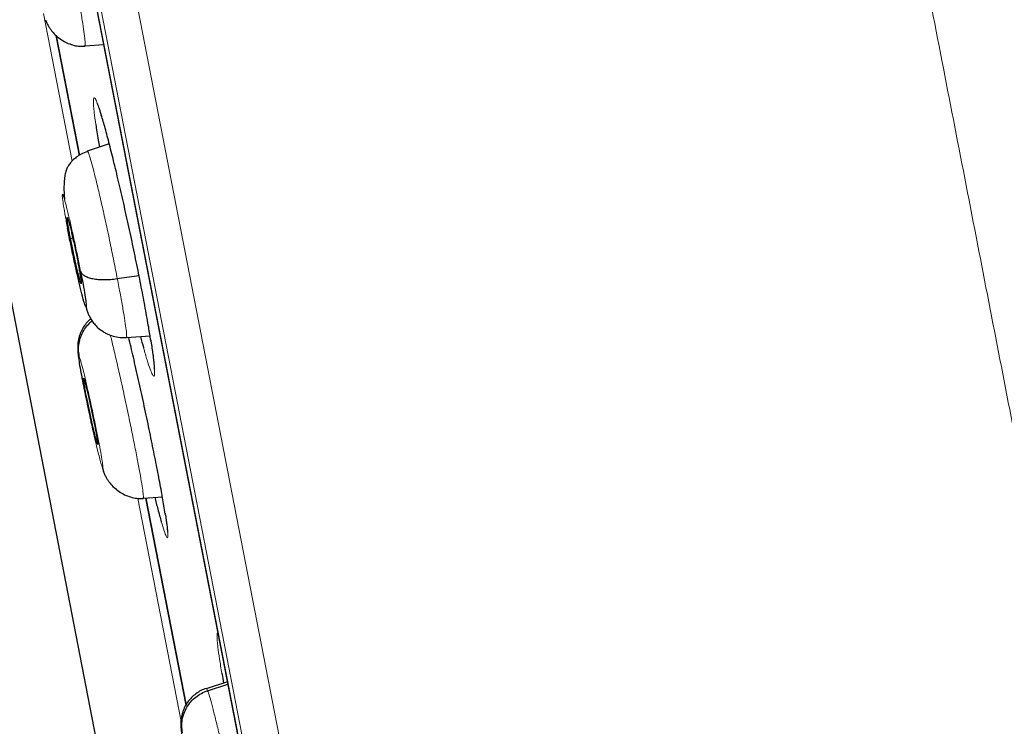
# Model space of a CAD drawing. Header units: millimetres. Extents: x 8 to 2236, y 12 to 2208.
# Tile 23 of 165: x 477 to 490, y 1858 to 1868. Entities that reach past the tile are written whole.
import ezdxf

# ---------------------------------------------------------------- set-up
doc = ezdxf.new("R2010")
doc.units = ezdxf.units.MM

msp = doc.modelspace()

# ---------------------------------------------------------------- linework, layer by layer
at = {"color": 252, "linetype": 'Continuous', "lineweight": 0}
for p, q in [((467.908, 1923.613), (485.84, 1831.358)), ((485.271, 1831.721), (467.516, 1923.063)), ((467.605, 1922.326), (485.078, 1832.438)), ((477.493, 1867.738), (477.876, 1865.766)), ((478.294, 1867.323), (478.298, 1867.308)), ((478.752, 1861.258), (479.331, 1858.281)), ((479.126, 1861.021), (479.121, 1861.05))]:
    msp.add_line(p, q, dxfattribs=at)
at = {"color": 7, "linetype": 'Continuous', "lineweight": 30}
for p, q in [((467.611, 1922.291), (485.07, 1832.472)), ((469.911, 1900.664), (479.177, 1852.996)), ((477.972, 1865.841), (477.661, 1867.443)), ((477.661, 1867.442), (477.972, 1865.841)), ((478.047, 1867.311), (478.044, 1867.304)), ((478.048, 1867.305), (478.296, 1867.323)), ((478.372, 1865.996), (478.078, 1865.9)), ((477.799, 1865.007), (477.817, 1864.886)), ((477.853, 1864.734), (477.883, 1864.741)), ((478.479, 1864.196), (478.768, 1864.239)), ((478.6, 1863.41), (478.917, 1863.432)), ((478.217, 1861.978), (478.212, 1861.988)), ((478.275, 1861.686), (478.295, 1861.621)), ((478.826, 1861.271), (478.824, 1861.264)), ((478.827, 1861.265), (479.081, 1861.283)), ((479.4, 1858.497), (478.862, 1861.264)), ((478.862, 1861.263), (479.4, 1858.498)), ((479.95, 1858.809), (479.668, 1858.717)), ((479.687, 1858.691), (479.957, 1858.778))]:
    msp.add_line(p, q, dxfattribs=at)
at = {"color": 252, "linetype": 'Continuous', "lineweight": 0}
for points, knots in [([(478.099, 1925.779), (478.104, 1925.757), (478.112, 1925.712), (478.182, 1925.351), (478.294, 1924.777), (478.451, 1923.971), (478.65, 1922.943), (478.893, 1921.697), (479.176, 1920.24), (479.499, 1918.578), (479.86, 1916.72), (480.257, 1914.676), (480.689, 1912.455), (481.153, 1910.069), (481.647, 1907.529), (482.168, 1904.849), (482.713, 1902.042), (483.281, 1899.121), (483.868, 1896.102), (484.471, 1893), (485.087, 1889.83), (485.713, 1886.608), (486.347, 1883.35), (486.984, 1880.073), (487.621, 1876.793), (488.256, 1873.526), (488.885, 1870.289), (489.506, 1867.098), (490.114, 1863.969), (490.707, 1860.918), (491.282, 1857.96), (491.836, 1855.109), (492.366, 1852.381), (492.87, 1849.789), (493.345, 1847.345), (493.789, 1845.062), (494.199, 1842.952), (494.574, 1841.025), (494.911, 1839.29), (495.208, 1837.76), (495.468, 1836.424), (495.606, 1835.716), (495.674, 1835.362)], [0, 0, 0, 0, 0.025, 0.05, 0.075, 0.1, 0.125, 0.15, 0.175, 0.2, 0.225, 0.25, 0.275, 0.3, 0.325, 0.35, 0.375, 0.4, 0.425, 0.45, 0.475, 0.5, 0.525, 0.55, 0.575, 0.6, 0.625, 0.65, 0.675, 0.7, 0.725, 0.75, 0.775, 0.8, 0.825, 0.85, 0.875, 0.9, 0.925, 0.95, 0.975, 1, 1, 1, 1]), ([(497.131, 1836.252), (497.093, 1836.449), (497.016, 1836.842), (496.885, 1837.515), (496.743, 1838.246), (496.588, 1839.042), (496.423, 1839.894), (496.247, 1840.8), (496.061, 1841.758), (495.864, 1842.771), (495.655, 1843.844), (495.435, 1844.979), (495.203, 1846.174), (494.961, 1847.42), (494.709, 1848.715), (494.45, 1850.05), (494.183, 1851.421), (493.91, 1852.826), (493.629, 1854.27), (493.34, 1855.76), (493.041, 1857.296), (492.734, 1858.875), (492.421, 1860.485), (492.102, 1862.126), (491.78, 1863.785), (491.454, 1865.458), (491.127, 1867.142), (490.796, 1868.846), (490.459, 1870.577), (490.118, 1872.333), (489.772, 1874.111), (489.425, 1875.898), (489.077, 1877.689), (488.73, 1879.472), (488.386, 1881.244), (488.044, 1883.001), (487.704, 1884.751), (487.364, 1886.502), (487.024, 1888.25), (486.685, 1889.994), (486.35, 1891.719), (486.018, 1893.424), (485.693, 1895.097), (485.375, 1896.735), (485.063, 1898.337), (484.757, 1899.912), (484.455, 1901.465), (484.158, 1902.993), (483.866, 1904.495), (483.582, 1905.958), (483.306, 1907.379), (483.04, 1908.747), (482.784, 1910.063), (482.539, 1911.323), (482.303, 1912.536), (482.076, 1913.706), (481.857, 1914.831), (481.648, 1915.907), (481.45, 1916.927), (481.263, 1917.888), (481.089, 1918.783), (480.928, 1919.612), (480.78, 1920.375), (480.643, 1921.075), (480.519, 1921.716), (480.407, 1922.294), (480.307, 1922.808), (480.22, 1923.254), (480.146, 1923.632), (480.087, 1923.94), (480.04, 1924.178), (480.007, 1924.347), (479.987, 1924.454), (479.984, 1924.467), (479.983, 1924.473)], [0, 0, 0, 0, 0.013945, 0.02789, 0.041835, 0.055781, 0.069728, 0.083426, 0.097126, 0.110826, 0.124528, 0.138481, 0.152437, 0.166395, 0.180356, 0.194319, 0.208035, 0.221754, 0.235476, 0.249202, 0.263181, 0.277165, 0.291153, 0.305146, 0.319147, 0.332905, 0.346672, 0.360448, 0.374234, 0.388281, 0.402337, 0.416398, 0.430461, 0.444524, 0.458331, 0.472132, 0.485923, 0.499702, 0.513718, 0.527724, 0.541722, 0.555714, 0.569704, 0.583443, 0.597184, 0.610928, 0.624677, 0.638684, 0.652696, 0.666713, 0.680732, 0.694752, 0.708523, 0.722296, 0.73607, 0.749845, 0.763872, 0.777899, 0.791927, 0.805955, 0.819984, 0.833763, 0.847543, 0.861323, 0.875104, 0.88909, 0.903078, 0.917066, 0.931055, 0.945045, 0.958784, 0.972523, 0.986262, 1, 1, 1, 1]), ([(477.555, 1869.767), (477.562, 1869.746), (477.578, 1869.702), (477.612, 1869.577), (477.652, 1869.417), (477.698, 1869.224), (477.747, 1869.004), (477.798, 1868.767), (477.848, 1868.521), (477.896, 1868.277), (477.941, 1868.043), (477.98, 1867.828), (478.011, 1867.642), (478.034, 1867.489), (478.047, 1867.381), (478.052, 1867.319), (478.048, 1867.313), (478.047, 1867.311)], [0, 0, 0, 0, 0.069098, 0.138106, 0.207143, 0.276154, 0.345157, 0.4141, 0.483008, 0.552007, 0.621006, 0.689914, 0.758857, 0.82786, 0.896871, 0.965908, 1, 1, 1, 1]), ([(478.265, 1866.378), (478.258, 1866.402), (478.235, 1866.48), (478.206, 1866.559), (478.178, 1866.615), (478.162, 1866.614), (478.158, 1866.568), (478.162, 1866.497), (478.171, 1866.405), (478.184, 1866.311), (478.192, 1866.254)], [0, 0, 0, 0, 0.068318, 0.2177, 0.367081, 0.516487, 0.665891, 0.759443, 0.852994, 1, 1, 1, 1]), ([(478.078, 1865.9), (478.078, 1865.9), (478.079, 1865.909), (478.091, 1865.883), (478.113, 1865.819), (478.145, 1865.706), (478.184, 1865.556), (478.229, 1865.368), (478.279, 1865.154), (478.331, 1864.919), (478.383, 1864.675), (478.433, 1864.429), (478.464, 1864.274), (478.479, 1864.196)], [0, 0, 0, 0, 0.000226, 0.100082, 0.20007, 0.300058, 0.399914, 0.499824, 0.599817, 0.699824, 0.799866, 0.899864, 1, 1, 1, 1]), ([(477.818, 1864.848), (477.807, 1864.908), (477.784, 1865.027), (477.76, 1865.169), (477.745, 1865.272), (477.741, 1865.326), (477.748, 1865.33), (477.765, 1865.281), (477.792, 1865.184), (477.827, 1865.045), (477.867, 1864.874), (477.909, 1864.683), (477.951, 1864.482), (477.976, 1864.356), (477.988, 1864.292)], [0, 0, 0, 0, 0.083336, 0.16667, 0.250005, 0.333339, 0.416673, 0.500003, 0.583336, 0.666668, 0.750003, 0.833337, 0.916667, 1, 1, 1, 1]), ([(478.479, 1864.196), (478.493, 1864.122), (478.522, 1863.973), (478.556, 1863.782), (478.582, 1863.624), (478.599, 1863.503), (478.605, 1863.433), (478.605, 1863.403), (478.6, 1863.41), (478.6, 1863.411)], [0, 0, 0, 0, 0.1657717, 0.3313156, 0.4969315, 0.6624892, 0.8280252, 0.9934217, 1, 1, 1, 1]), ([(478.385, 1863.442), (478.392, 1863.417), (478.411, 1863.341), (478.45, 1863.177), (478.5, 1862.959), (478.553, 1862.722), (478.606, 1862.477), (478.657, 1862.234), (478.704, 1862), (478.746, 1861.786), (478.781, 1861.599), (478.807, 1861.448), (478.823, 1861.34), (478.829, 1861.279), (478.827, 1861.273), (478.826, 1861.271)], [0, 0, 0, 0, 0.039823, 0.123413, 0.206992, 0.290501, 0.373966, 0.457542, 0.541116, 0.624578, 0.708085, 0.791665, 0.875254, 0.958875, 1, 1, 1, 1]), ([(478.83, 1863.269), (478.846, 1863.213), (478.879, 1863.098), (478.919, 1862.98), (478.95, 1862.907), (478.97, 1862.886), (478.979, 1862.919), (478.977, 1862.993), (478.968, 1863.085), (478.959, 1863.149), (478.955, 1863.181)], [0, 0, 0, 0, 0.131057, 0.270804, 0.410652, 0.5505, 0.690332, 0.830164, 0.915082, 1, 1, 1, 1]), ([(478.955, 1863.181), (478.949, 1863.226), (478.942, 1863.281), (478.93, 1863.354), (478.927, 1863.369)], [0, 0, 0, 0, 0.804569, 1, 1, 1, 1]), ([(478.275, 1861.686), (478.27, 1861.699), (478.261, 1861.725), (478.241, 1861.801), (478.216, 1861.898), (478.188, 1862.015), (478.158, 1862.148), (478.126, 1862.291), (478.093, 1862.44), (478.062, 1862.588), (478.037, 1862.71), (478.023, 1862.783), (478.017, 1862.816), (478.014, 1862.83), (478.011, 1862.843), (478.01, 1862.853), (478.008, 1862.86), (478.006, 1862.871), (478, 1862.902), (477.992, 1862.948), (477.983, 1862.997), (477.977, 1863.034), (477.969, 1863.08), (477.962, 1863.131), (477.958, 1863.171), (477.96, 1863.185), (477.967, 1863.167), (477.97, 1863.159)], [0, 0, 0, 0, 0.062594, 0.124976, 0.187335, 0.249629, 0.311864, 0.37427, 0.436885, 0.499536, 0.562183, 0.597226, 0.604108, 0.610989, 0.617868, 0.624744, 0.62538, 0.629906, 0.642055, 0.673377, 0.707908, 0.73261, 0.749884, 0.812382, 0.874899, 0.937373, 1, 1, 1, 1]), ([(477.97, 1863.159), (477.977, 1863.139), (477.989, 1863.101), (478.02, 1862.983), (478.056, 1862.831), (478.098, 1862.65), (478.141, 1862.454), (478.183, 1862.255), (478.221, 1862.068), (478.252, 1861.905), (478.274, 1861.777), (478.286, 1861.694), (478.287, 1861.657), (478.279, 1861.676), (478.275, 1861.686)], [0, 0, 0, 0, 0.083335, 0.166666, 0.249999, 0.333329, 0.416664, 0.500001, 0.583335, 0.666673, 0.750003, 0.833335, 0.916665, 1, 1, 1, 1]), ([(479.067, 1860.949), (479.081, 1860.904), (479.108, 1860.815), (479.135, 1860.746), (479.152, 1860.724), (479.157, 1860.757), (479.152, 1860.831), (479.14, 1860.923), (479.131, 1860.988), (479.126, 1861.021)], [0, 0, 0, 0, 0.160641, 0.321322, 0.482004, 0.642625, 0.803245, 0.901622, 1, 1, 1, 1]), ([(479.824, 1859.46), (479.822, 1859.461), (479.813, 1859.464), (479.812, 1859.423), (479.815, 1859.354), (479.825, 1859.26), (479.843, 1859.124), (479.866, 1858.988), (479.877, 1858.923)], [0, 0, 0, 0, 0.079141, 0.300481, 0.439061, 0.57764, 0.798025, 1, 1, 1, 1]), ([(479.671, 1858.718), (479.671, 1858.719), (479.673, 1858.728), (479.68, 1858.708), (479.687, 1858.691)], [0, 0, 0, 0, 0.13985, 1, 1, 1, 1]), ([(479.687, 1858.691), (479.695, 1858.669), (479.71, 1858.625), (479.744, 1858.5), (479.786, 1858.341), (479.833, 1858.147), (479.884, 1857.928), (479.937, 1857.692), (479.99, 1857.447), (480.041, 1857.203), (480.089, 1856.97), (480.131, 1856.755), (480.165, 1856.569), (480.191, 1856.417), (480.206, 1856.309), (480.212, 1856.248), (480.209, 1856.242), (480.208, 1856.24)], [0, 0, 0, 0, 0.069104, 0.138118, 0.20716, 0.276178, 0.345188, 0.414138, 0.483053, 0.55206, 0.621064, 0.689977, 0.758926, 0.827935, 0.896953, 0.965996, 1, 1, 1, 1])]:
    msp.add_open_spline(points, degree=3, knots=knots, dxfattribs=at)
at = {"color": 7, "linetype": 'Continuous', "lineweight": 30}
for points, knots in [([(477.519, 1867.655), (477.525, 1867.64), (477.536, 1867.612), (477.556, 1867.573), (477.581, 1867.534), (477.615, 1867.488), (477.664, 1867.437), (477.752, 1867.369), (477.854, 1867.322), (477.962, 1867.299), (478.017, 1867.3), (478.045, 1867.301)], [0, 0, 0, 0, 0.093885, 0.175117, 0.241824, 0.303027, 0.42178, 0.538402, 0.769016, 0.88425, 1, 1, 1, 1]), ([(478.21, 1866.534), (478.21, 1866.534), (478.21, 1866.534), (478.215, 1866.524), (478.223, 1866.503), (478.236, 1866.469), (478.251, 1866.424), (478.263, 1866.385), (478.269, 1866.366)], [0, 0, 0, 0, 0.0824643, 0.2248247, 0.3947966, 0.5885421, 0.7991958, 1, 1, 1, 1]), ([(478.927, 1863.369), (478.918, 1863.426), (478.898, 1863.555), (478.854, 1863.797), (478.801, 1864.079), (478.741, 1864.381), (478.676, 1864.693), (478.608, 1865.007), (478.538, 1865.313), (478.47, 1865.604), (478.405, 1865.871), (478.344, 1866.105), (478.297, 1866.277), (478.274, 1866.352), (478.265, 1866.378)], [0, 0, 0, 0, 0.0713, 0.159442, 0.247486, 0.335529, 0.423532, 0.511536, 0.599576, 0.687616, 0.775754, 0.863892, 0.952146, 1, 1, 1, 1]), ([(478.192, 1866.254), (478.192, 1866.254), (478.199, 1866.199), (478.215, 1866.098), (478.235, 1865.985), (478.241, 1865.953)], [0, 0, 0, 0, 0.009317, 0.724492, 1, 1, 1, 1]), ([(478.079, 1865.895), (478.05, 1865.884), (477.997, 1865.864), (477.933, 1865.821), (477.886, 1865.781), (477.854, 1865.746), (477.828, 1865.712), (477.807, 1865.674), (477.788, 1865.625), (477.774, 1865.561), (477.766, 1865.478), (477.765, 1865.381), (477.768, 1865.303), (477.772, 1865.26), (477.772, 1865.254)], [0, 0, 0, 0, 0.088321, 0.16216, 0.22202, 0.268786, 0.306139, 0.377812, 0.475638, 0.584099, 0.711744, 0.857104, 0.976719, 1, 1, 1, 1]), ([(477.853, 1864.734), (477.848, 1864.761), (477.838, 1864.813), (477.826, 1864.881), (477.817, 1864.936), (477.811, 1864.979), (477.808, 1865.006), (477.809, 1865.017), (477.814, 1865.01), (477.823, 1864.985), (477.834, 1864.946), (477.848, 1864.892), (477.864, 1864.824), (477.882, 1864.748), (477.9, 1864.664), (477.919, 1864.577), (477.937, 1864.49), (477.948, 1864.434), (477.953, 1864.407)], [0, 0, 0, 0, 0.0626159, 0.1250903, 0.1877445, 0.2504776, 0.3130463, 0.3753418, 0.4376042, 0.4999997, 0.562395, 0.6246571, 0.6869524, 0.7495213, 0.8122548, 0.8749095, 0.9373842, 1, 1, 1, 1]), ([(477.818, 1864.848), (477.815, 1864.859), (477.812, 1864.872), (477.817, 1864.885), (477.818, 1864.886)], [0, 0, 0, 0, 0.918778, 1, 1, 1, 1]), ([(477.988, 1864.292), (478, 1864.233), (478.022, 1864.114), (478.047, 1863.972), (478.062, 1863.869), (478.066, 1863.814), (478.059, 1863.811), (478.041, 1863.86), (478.014, 1863.957), (477.98, 1864.095), (477.94, 1864.267), (477.898, 1864.458), (477.855, 1864.659), (477.83, 1864.785), (477.818, 1864.848)], [0, 0, 0, 0, 0.083333, 0.166663, 0.249997, 0.333332, 0.416664, 0.499997, 0.583327, 0.666661, 0.749995, 0.83333, 0.916664, 1, 1, 1, 1]), ([(477.953, 1864.407), (477.958, 1864.38), (477.968, 1864.327), (477.98, 1864.26), (477.989, 1864.204), (477.995, 1864.162), (477.998, 1864.135), (477.997, 1864.124), (477.992, 1864.131), (477.984, 1864.155), (477.972, 1864.195), (477.959, 1864.249), (477.942, 1864.316), (477.925, 1864.393), (477.906, 1864.477), (477.887, 1864.563), (477.869, 1864.651), (477.858, 1864.706), (477.853, 1864.734)], [0, 0, 0, 0, 0.062616, 0.125091, 0.187745, 0.250479, 0.313048, 0.375343, 0.437605, 0.500001, 0.562396, 0.624658, 0.686954, 0.749522, 0.812256, 0.87491, 0.937384, 1, 1, 1, 1]), ([(477.988, 1864.292), (477.993, 1864.282), (478.003, 1864.26), (478.039, 1864.234), (478.087, 1864.212), (478.149, 1864.195), (478.221, 1864.185), (478.302, 1864.182), (478.389, 1864.185), (478.449, 1864.193), (478.479, 1864.196)], [0, 0, 0, 0, 0.1237887, 0.2484253, 0.3737763, 0.4994164, 0.6250245, 0.7505177, 0.8756064, 1, 1, 1, 1]), ([(478.059, 1863.821), (478.063, 1863.805), (478.072, 1863.773), (478.088, 1863.729), (478.109, 1863.684), (478.135, 1863.638), (478.171, 1863.59), (478.221, 1863.537), (478.278, 1863.494), (478.34, 1863.459), (478.407, 1863.431), (478.496, 1863.409), (478.563, 1863.409), (478.6, 1863.409)], [0, 0, 0, 0, 0.096468, 0.206013, 0.302173, 0.388055, 0.467485, 0.54959, 0.643543, 0.702021, 0.780881, 0.880285, 1, 1, 1, 1]), ([(478.125, 1863.658), (478.113, 1863.649), (478.082, 1863.623), (478.038, 1863.569), (478.005, 1863.513), (477.983, 1863.463), (477.969, 1863.422), (477.959, 1863.381), (477.952, 1863.338), (477.949, 1863.288), (477.95, 1863.224), (477.959, 1863.142), (477.975, 1863.035), (477.996, 1862.921), (478.019, 1862.803), (478.035, 1862.724), (478.043, 1862.684)], [0, 0, 0, 0, 0.034457, 0.094195, 0.153979, 0.184045, 0.217092, 0.258486, 0.311721, 0.375833, 0.448989, 0.557538, 0.67575, 0.80191, 0.900911, 1, 1, 1, 1]), ([(477.97, 1863.159), (477.966, 1863.188), (477.957, 1863.247), (477.966, 1863.336), (477.989, 1863.422), (478.028, 1863.503), (478.078, 1863.575), (478.121, 1863.613), (478.142, 1863.631)], [0, 0, 0, 0, 0.168978, 0.338282, 0.507834, 0.677268, 0.846509, 1, 1, 1, 1]), ([(479.121, 1861.05), (479.115, 1861.087), (479.1, 1861.183), (479.065, 1861.379), (479.016, 1861.633), (478.96, 1861.916), (478.898, 1862.217), (478.832, 1862.529), (478.763, 1862.842), (478.695, 1863.142), (478.652, 1863.324), (478.631, 1863.412)], [0, 0, 0, 0, 0.072388, 0.189587, 0.306786, 0.423912, 0.541039, 0.658161, 0.775283, 0.892472, 1, 1, 1, 1]), ([(478.789, 1863.423), (478.802, 1863.371), (478.817, 1863.314), (478.829, 1863.273), (478.83, 1863.269)], [0, 0, 0, 0, 0.916038, 1, 1, 1, 1]), ([(478.925, 1863.378), (478.928, 1863.364), (478.935, 1863.316), (478.946, 1863.244), (478.957, 1863.165), (478.964, 1863.101), (478.968, 1863.061), (478.97, 1863.043), (478.97, 1863.039)], [0, 0, 0, 0, 0.095932, 0.31705, 0.53613, 0.751758, 0.94082, 1, 1, 1, 1]), ([(478.97, 1863.039), (478.971, 1863.031), (478.972, 1863.013), (478.973, 1862.993), (478.973, 1862.981), (478.973, 1862.982), (478.973, 1862.982)], [0, 0, 0, 0, 0.2354555, 0.5800501, 0.8733066, 1, 1, 1, 1]), ([(478.212, 1861.988), (478.209, 1861.996), (478.204, 1862.012), (478.192, 1862.058), (478.177, 1862.116), (478.161, 1862.185), (478.143, 1862.262), (478.124, 1862.346), (478.105, 1862.433), (478.087, 1862.52), (478.07, 1862.603), (478.055, 1862.678), (478.043, 1862.744), (478.034, 1862.797), (478.028, 1862.837), (478.027, 1862.852), (478.026, 1862.859)], [0, 0, 0, 0, 0.071572, 0.142994, 0.214619, 0.286325, 0.357835, 0.429029, 0.50019, 0.571505, 0.642818, 0.713972, 0.78516, 0.856668, 0.928374, 1, 1, 1, 1]), ([(478.027, 1862.862), (478.027, 1862.864), (478.027, 1862.87), (478.031, 1862.861), (478.033, 1862.856)], [0, 0, 0, 0, 0.333508, 1, 1, 1, 1]), ([(478.033, 1862.856), (478.035, 1862.848), (478.041, 1862.832), (478.053, 1862.787), (478.067, 1862.729), (478.084, 1862.66), (478.102, 1862.582), (478.121, 1862.498), (478.139, 1862.411), (478.158, 1862.325), (478.174, 1862.242), (478.189, 1862.166), (478.201, 1862.1), (478.21, 1862.047), (478.216, 1862.008), (478.219, 1861.985), (478.218, 1861.983), (478.218, 1861.982)], [0, 0, 0, 0, 0.069035, 0.137925, 0.20701, 0.276175, 0.34515, 0.41382, 0.482458, 0.551245, 0.620029, 0.688661, 0.757326, 0.826299, 0.895464, 0.96455, 1, 1, 1, 1]), ([(478.043, 1862.684), (478.043, 1862.683), (478.051, 1862.641), (478.07, 1862.552), (478.098, 1862.418), (478.127, 1862.283), (478.156, 1862.153), (478.176, 1862.066), (478.186, 1862.027), (478.186, 1862.026)], [0, 0, 0, 0, 0.005102, 0.20268, 0.401639, 0.599549, 0.796064, 0.991587, 1, 1, 1, 1]), ([(478.29, 1861.629), (478.296, 1861.613), (478.308, 1861.583), (478.327, 1861.544), (478.351, 1861.504), (478.386, 1861.456), (478.435, 1861.403), (478.524, 1861.332), (478.628, 1861.283), (478.74, 1861.259), (478.797, 1861.26), (478.825, 1861.26)], [0, 0, 0, 0, 0.094777, 0.17888, 0.246335, 0.306696, 0.424167, 0.540309, 0.770215, 0.884954, 1, 1, 1, 1]), ([(478.979, 1861.276), (478.993, 1861.221), (479.026, 1861.093), (479.052, 1861.001), (479.067, 1860.949)], [0, 0, 0, 0, 0.42728, 1, 1, 1, 1]), ([(479.119, 1861.061), (479.12, 1861.052), (479.126, 1861.015), (479.134, 1860.961), (479.141, 1860.908), (479.146, 1860.872), (479.148, 1860.844), (479.15, 1860.822), (479.151, 1860.808), (479.151, 1860.808), (479.151, 1860.808)], [0, 0, 0, 0, 0.058917, 0.249347, 0.436437, 0.549814, 0.648757, 0.798684, 0.926902, 1, 1, 1, 1]), ([(479.877, 1858.923), (479.878, 1858.918), (479.884, 1858.881), (479.893, 1858.833), (479.9, 1858.793)], [0, 0, 0, 0, 0.1508294, 1, 1, 1, 1]), ([(479.67, 1858.722), (479.645, 1858.713), (479.596, 1858.694), (479.528, 1858.651), (479.469, 1858.6), (479.417, 1858.539), (479.384, 1858.482), (479.362, 1858.432), (479.348, 1858.392), (479.338, 1858.35), (479.331, 1858.307), (479.328, 1858.257), (479.329, 1858.192), (479.337, 1858.109), (479.354, 1858.002), (479.375, 1857.887), (479.398, 1857.767), (479.414, 1857.687), (479.422, 1857.647)], [0, 0, 0, 0, 0.052111, 0.10468, 0.157628, 0.209536, 0.261349, 0.287502, 0.316341, 0.352447, 0.398834, 0.45467, 0.518372, 0.612905, 0.715904, 0.825889, 0.912187, 1, 1, 1, 1]), ([(479.35, 1858.128), (479.346, 1858.157), (479.337, 1858.216), (479.346, 1858.305), (479.369, 1858.391), (479.407, 1858.472), (479.46, 1858.546), (479.526, 1858.608), (479.602, 1858.658), (479.659, 1858.68), (479.687, 1858.691)], [0, 0, 0, 0, 0.124703, 0.249678, 0.374849, 0.499937, 0.624883, 0.74994, 0.875044, 1, 1, 1, 1])]:
    msp.add_open_spline(points, degree=3, knots=knots, dxfattribs=at)

doc.saveas('drawing.dxf')
